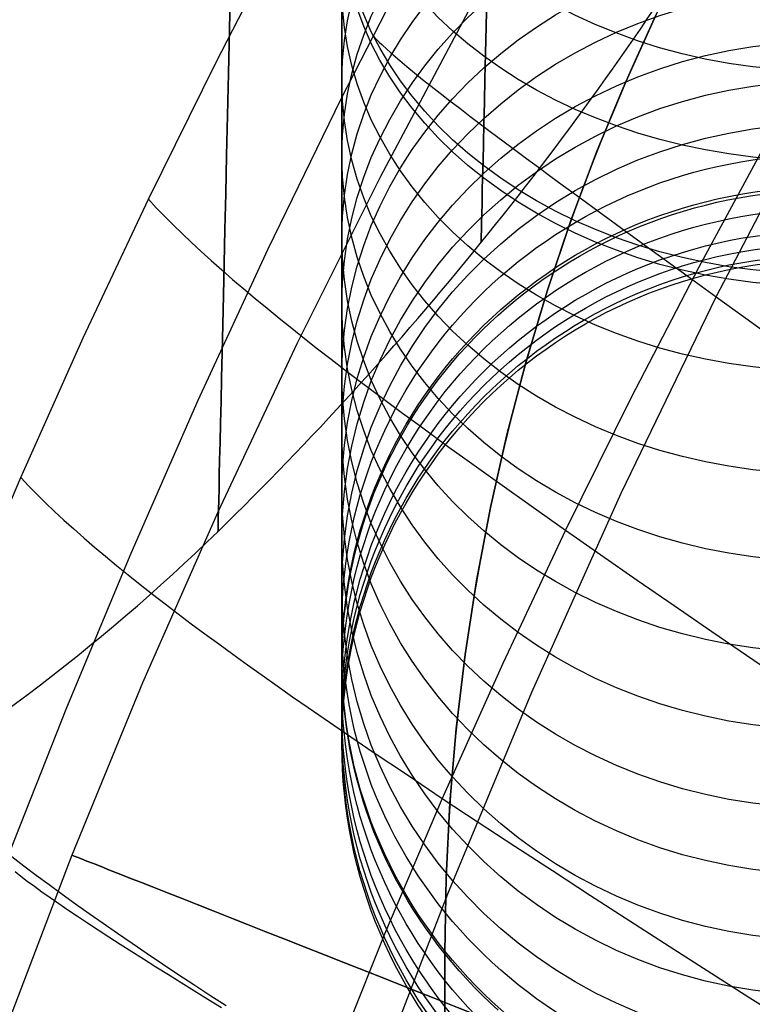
# Model space of a CAD drawing. Extents: x 35624 to 36541, y 4015 to 4839.
# Tile 39 of 150: x 35784 to 35805, y 4566 to 4595. Entities that reach past the tile are written whole.
import ezdxf

# ---------------------------------------------------------------- set-up
doc = ezdxf.new("R2010")
doc.units = 0
for name, color, linetype in [('FUSTO_INTERNO', 200, 'CONTINUOUS'), ('GAMBE', 96, 'CONTINUOUS'), ('IGES_LEVEL_1', 4, 'CONTINUOUS'), ('IGES_LEVEL_3', 87, 'CONTINUOUS')]:
    doc.layers.add(name, color=color, linetype=linetype)

msp = doc.modelspace()

# ---------------------------------------------------------------- linework, layer by layer
at = {"layer": 'FUSTO_INTERNO'}
for p, q in [((35801.713, 4592.777, -193.153), (35802.605, 4594.738, -193.153)), ((35801.713, 4592.777, -168.153), (35802.605, 4594.738, -168.153)), ((35802.605, 4594.738, -180.653), (35801.713, 4592.777, -180.653)), ((35800.888, 4590.787, -193.153), (35801.713, 4592.777, -193.153)), ((35800.888, 4590.787, -168.153), (35801.713, 4592.777, -168.153)), ((35801.713, 4592.777, -180.653), (35800.888, 4590.787, -180.653)), ((35800.132, 4588.769, -193.153), (35800.888, 4590.787, -193.153)), ((35800.132, 4588.769, -168.153), (35800.888, 4590.787, -168.153)), ((35800.888, 4590.787, -180.653), (35800.132, 4588.769, -180.653)), ((35799.446, 4586.727, -193.153), (35800.132, 4588.769, -193.153)), ((35799.446, 4586.727, -168.153), (35800.132, 4588.769, -168.153)), ((35800.132, 4588.769, -180.653), (35799.446, 4586.727, -180.653)), ((35798.829, 4584.663, -193.153), (35799.446, 4586.727, -193.153)), ((35798.829, 4584.663, -168.153), (35799.446, 4586.727, -168.153)), ((35799.446, 4586.727, -180.653), (35798.829, 4584.663, -180.653)), ((35798.283, 4582.579, -193.153), (35798.829, 4584.663, -193.153)), ((35798.283, 4582.579, -168.153), (35798.829, 4584.663, -168.153)), ((35798.829, 4584.663, -180.653), (35798.283, 4582.579, -180.653)), ((35797.809, 4580.477, -193.153), (35798.283, 4582.579, -193.153)), ((35797.809, 4580.477, -168.153), (35798.283, 4582.579, -168.153)), ((35798.283, 4582.579, -180.653), (35797.809, 4580.477, -180.653)), ((35797.407, 4578.36, -193.153), (35797.809, 4580.477, -193.153)), ((35797.407, 4578.36, -168.153), (35797.809, 4580.477, -168.153)), ((35797.809, 4580.477, -180.653), (35797.407, 4578.36, -180.653)), ((35797.077, 4576.231, -193.153), (35797.407, 4578.36, -193.153)), ((35797.077, 4576.231, -168.153), (35797.407, 4578.36, -168.153)), ((35797.407, 4578.36, -180.653), (35797.077, 4576.231, -180.653)), ((35796.82, 4574.092, -193.153), (35797.077, 4576.231, -193.153)), ((35796.82, 4574.092, -168.153), (35797.077, 4576.231, -168.153)), ((35797.077, 4576.231, -180.653), (35796.82, 4574.092, -180.653)), ((35796.636, 4571.946, -193.153), (35796.82, 4574.092, -193.153)), ((35796.636, 4571.946, -168.153), (35796.82, 4574.092, -168.153)), ((35796.82, 4574.092, -180.653), (35796.636, 4571.946, -180.653)), ((35796.526, 4569.794, -193.153), (35796.636, 4571.946, -193.153)), ((35796.526, 4569.794, -168.153), (35796.636, 4571.946, -168.153)), ((35796.636, 4571.946, -180.653), (35796.526, 4569.794, -180.653)), ((35796.489, 4567.64, -193.153), (35796.526, 4569.794, -193.153)), ((35796.489, 4567.64, -168.153), (35796.526, 4569.794, -168.153)), ((35796.526, 4569.794, -180.653), (35796.489, 4567.64, -180.653)), ((35796.489, 4253.916, -193.153), (35796.489, 4567.64, -193.153)), ((35796.489, 4253.916, -193.153), (35796.489, 4567.64, -193.153)), ((35796.489, 4253.916, -168.153), (35796.489, 4567.64, -168.153)), ((35796.489, 4567.64, -180.653), (35796.489, 4253.916, -180.653)), ((35796.489, 4567.64, -193.153), (35796.489, 4567.64, -168.153))]:
    msp.add_line(p, q, dxfattribs=at)
msp.add_arc((35859.584, 4567.64, -193.153), 63.095, 135, 180, dxfattribs=at)
at = {"layer": 'GAMBE'}
for p, q in [((35793.515, 4593.512, 17.083), (35793.515, 4595.496, 14.488)), ((35793.515, 4594.897, 141.465), (35793.515, 4593.783, 139.962)), ((35797.159, 4594.805, -380.007), (35794.632, 4590.043, -380.007)), ((35793.515, 4593.783, 139.962), (35793.515, 4592.699, 138.444)), ((35793.515, 4591.609, 19.744), (35793.515, 4593.512, 17.083)), ((35793.515, 4592.699, 138.444), (35793.515, 4591.644, 136.911)), ((35793.515, 4591.644, 136.911), (35793.515, 4590.618, 135.363)), ((35793.515, 4589.789, 22.47), (35793.515, 4591.609, 19.744)), ((35793.515, 4590.618, 135.363), (35793.515, 4589.623, 133.802)), ((35794.632, 4590.043, -380.007), (35792.221, 4585.224, -380.007)), ((35793.515, 4588.056, 25.258), (35793.515, 4589.789, 22.47)), ((35793.515, 4589.623, 133.802), (35793.515, 4587.721, 130.639)), ((35804.34, 4589.293, 97.62), (35804.665, 4589.362, 97.605)), ((35804.665, 4589.362, 97.605), (35804.991, 4589.425, 97.592)), ((35804.991, 4589.425, 97.592), (35805.32, 4589.48, 97.58)), ((35805.32, 4589.48, 97.58), (35805.65, 4589.527, 97.57)), ((35803.38, 4589.039, 97.675), (35803.698, 4589.131, 97.655)), ((35803.698, 4589.131, 97.655), (35804.018, 4589.215, 97.637)), ((35804.018, 4589.215, 97.637), (35804.34, 4589.293, 97.62)), ((35802.445, 4588.721, 97.743), (35802.753, 4588.834, 97.719)), ((35802.753, 4588.834, 97.719), (35803.065, 4588.94, 97.696)), ((35803.065, 4588.94, 97.696), (35803.38, 4589.039, 97.675)), ((35801.837, 4588.475, 97.796), (35802.139, 4588.601, 97.769)), ((35802.139, 4588.601, 97.769), (35802.445, 4588.721, 97.743)), ((35801.243, 4588.201, 97.855), (35801.538, 4588.341, 97.825)), ((35801.538, 4588.341, 97.825), (35801.837, 4588.475, 97.796)), ((35793.515, 4586.41, 28.106), (35793.515, 4588.056, 25.258)), ((35800.663, 4587.901, 97.919), (35800.951, 4588.054, 97.886)), ((35800.951, 4588.054, 97.886), (35801.243, 4588.201, 97.855)), ((35793.515, 4587.721, 130.639), (35793.515, 4585.939, 127.428)), ((35800.101, 4587.576, 97.989), (35800.38, 4587.742, 97.954)), ((35800.38, 4587.742, 97.954), (35800.663, 4587.901, 97.919)), ((35799.555, 4587.226, 98.065), (35799.826, 4587.404, 98.026)), ((35799.826, 4587.404, 98.026), (35800.101, 4587.576, 97.989)), ((35799.289, 4587.043, 98.104), (35799.555, 4587.226, 98.065)), ((35798.771, 4586.658, 98.187), (35799.028, 4586.853, 98.145)), ((35799.028, 4586.853, 98.145), (35799.289, 4587.043, 98.104)), ((35798.52, 4586.457, 98.23), (35798.771, 4586.658, 98.187)), ((35793.515, 4584.855, 31.012), (35793.515, 4586.41, 28.106)), ((35798.032, 4586.039, 98.32), (35798.273, 4586.25, 98.275)), ((35798.273, 4586.25, 98.275), (35798.52, 4586.457, 98.23)), ((35793.515, 4585.939, 127.428), (35793.515, 4584.277, 124.172)), ((35797.796, 4585.822, 98.367), (35798.032, 4586.039, 98.32)), ((35797.565, 4585.6, 98.415), (35797.796, 4585.822, 98.367)), ((35797.12, 4585.141, 98.513), (35797.34, 4585.373, 98.463)), ((35797.34, 4585.373, 98.463), (35797.565, 4585.6, 98.415)), ((35792.221, 4585.224, -380.007), (35789.929, 4580.348, -380.007)), ((35796.906, 4584.904, 98.564), (35797.12, 4585.141, 98.513)), ((35793.515, 4583.392, 33.973), (35793.515, 4584.855, 31.012)), ((35796.698, 4584.663, 98.616), (35796.906, 4584.904, 98.564)), ((35796.496, 4584.418, 98.669), (35796.698, 4584.663, 98.616)), ((35793.515, 4584.277, 124.172), (35793.515, 4582.735, 120.877)), ((35796.3, 4584.168, 98.723), (35796.496, 4584.418, 98.669)), ((35796.11, 4583.914, 98.777), (35796.3, 4584.168, 98.723)), ((35795.926, 4583.656, 98.833), (35796.11, 4583.914, 98.777)), ((35793.515, 4582.022, 36.986), (35793.515, 4583.392, 33.973)), ((35795.577, 4583.128, 98.946), (35795.748, 4583.394, 98.889)), ((35795.748, 4583.394, 98.889), (35795.926, 4583.656, 98.833)), ((35795.412, 4582.859, 99.004), (35795.577, 4583.128, 98.946)), ((35795.253, 4582.586, 99.063), (35795.412, 4582.859, 99.004)), ((35793.515, 4582.735, 120.877), (35793.515, 4581.313, 117.545)), ((35795.102, 4582.309, 99.123), (35795.253, 4582.586, 99.063)), ((35794.956, 4582.03, 99.183), (35795.102, 4582.309, 99.123)), ((35793.515, 4580.749, 40.051), (35793.515, 4582.022, 36.986)), ((35794.818, 4581.748, 99.243), (35794.956, 4582.03, 99.183)), ((35794.686, 4581.462, 99.305), (35794.818, 4581.748, 99.243)), ((35794.56, 4581.174, 99.367), (35794.686, 4581.462, 99.305)), ((35793.515, 4581.313, 117.545), (35793.515, 4580.011, 114.183)), ((35794.442, 4580.883, 99.429), (35794.56, 4581.174, 99.367)), ((35794.331, 4580.59, 99.492), (35794.442, 4580.883, 99.429)), ((35793.515, 4579.573, 43.162), (35793.515, 4580.749, 40.051)), ((35794.226, 4580.295, 99.556), (35794.331, 4580.59, 99.492)), ((35789.929, 4580.348, -380.007), (35787.759, 4575.418, -380.007)), ((35794.129, 4579.997, 99.62), (35794.226, 4580.295, 99.556)), ((35793.515, 4580.011, 114.183), (35793.515, 4578.83, 110.794)), ((35794.039, 4579.697, 99.685), (35794.129, 4579.997, 99.62)), ((35793.955, 4579.396, 99.749), (35794.039, 4579.697, 99.685)), ((35793.515, 4578.497, 46.319), (35793.515, 4579.573, 43.162)), ((35793.879, 4579.092, 99.815), (35793.955, 4579.396, 99.749)), ((35793.515, 4578.83, 110.794), (35793.515, 4577.769, 107.381)), ((35793.81, 4578.788, 99.88), (35793.879, 4579.092, 99.815)), ((35793.748, 4578.481, 99.946), (35793.81, 4578.788, 99.88)), ((35793.515, 4577.522, 49.518), (35793.515, 4578.497, 46.319)), ((35793.694, 4578.174, 100.012), (35793.748, 4578.481, 99.946)), ((35793.646, 4577.865, 100.079), (35793.694, 4578.174, 100.012)), ((35793.515, 4577.769, 107.381), (35793.515, 4576.827, 103.95)), ((35793.606, 4577.556, 100.145), (35793.646, 4577.865, 100.079)), ((35793.515, 4576.649, 52.757), (35793.515, 4577.522, 49.518)), ((35793.573, 4577.246, 100.212), (35793.606, 4577.556, 100.145)), ((35793.548, 4576.935, 100.279), (35793.573, 4577.246, 100.212)), ((35793.529, 4576.624, 100.346), (35793.548, 4576.935, 100.279)), ((35793.515, 4576.827, 103.95), (35793.515, 4576.005, 100.503)), ((35793.515, 4575.882, 56.032), (35793.515, 4576.649, 52.757)), ((35793.518, 4576.312, 100.413), (35793.529, 4576.624, 100.346)), ((35793.515, 4576, 100.48), (35793.518, 4576.312, 100.413)), ((35793.515, 4576.005, 100.503), (35793.515, 4575.302, 97.046)), ((35793.518, 4575.688, 100.547), (35793.515, 4576, 100.48)), ((35793.515, 4575.22, 59.341), (35793.515, 4575.882, 56.032)), ((35787.759, 4575.418, -380.007), (35785.711, 4570.436, -380.007)), ((35793.529, 4575.377, 100.614), (35793.518, 4575.688, 100.547)), ((35793.515, 4575.302, 97.046), (35793.515, 4574.718, 93.582)), ((35793.515, 4574.666, 62.681), (35793.515, 4575.22, 59.341)), ((35793.548, 4575.065, 100.681), (35793.529, 4575.377, 100.614)), ((35793.573, 4574.754, 100.748), (35793.548, 4575.065, 100.681)), ((35793.515, 4574.718, 93.582), (35793.515, 4574.252, 90.114)), ((35793.515, 4574.221, 66.048), (35793.515, 4574.666, 62.681)), ((35793.606, 4574.444, 100.815), (35793.573, 4574.754, 100.748)), ((35793.646, 4574.135, 100.881), (35793.606, 4574.444, 100.815)), ((35793.515, 4574.252, 90.114), (35793.515, 4573.903, 86.646)), ((35793.515, 4573.885, 69.439), (35793.515, 4574.221, 66.048)), ((35793.694, 4573.826, 100.948), (35793.646, 4574.135, 100.881)), ((35793.515, 4573.903, 86.646), (35793.515, 4573.67, 83.183)), ((35793.515, 4573.662, 72.852), (35793.515, 4573.885, 69.439)), ((35793.748, 4573.519, 101.014), (35793.694, 4573.826, 100.948)), ((35793.515, 4573.67, 83.183), (35793.515, 4573.553, 79.727)), ((35793.515, 4573.55, 76.282), (35793.515, 4573.662, 72.852)), ((35793.515, 4573.553, 79.727), (35793.515, 4573.55, 76.282)), ((35793.81, 4573.213, 101.08), (35793.748, 4573.519, 101.014)), ((35793.879, 4572.908, 101.145), (35793.81, 4573.213, 101.08)), ((35793.955, 4572.605, 101.211), (35793.879, 4572.908, 101.145)), ((35794.039, 4572.303, 101.276), (35793.955, 4572.605, 101.211)), ((35794.129, 4572.003, 101.34), (35794.039, 4572.303, 101.276)), ((35794.226, 4571.706, 101.404), (35794.129, 4572.003, 101.34)), ((35794.331, 4571.41, 101.468), (35794.226, 4571.706, 101.404)), ((35794.442, 4571.117, 101.531), (35794.331, 4571.41, 101.468)), ((35794.56, 4570.826, 101.593), (35794.442, 4571.117, 101.531)), ((35794.686, 4570.538, 101.655), (35794.56, 4570.826, 101.593)), ((35785.711, 4570.436, -380.007), (35783.564, 4564.793, -380.007)), ((35794.818, 4570.253, 101.717), (35794.686, 4570.538, 101.655)), ((35794.956, 4569.97, 101.777), (35794.818, 4570.253, 101.717)), ((35795.102, 4569.691, 101.838), (35794.956, 4569.97, 101.777)), ((35795.253, 4569.415, 101.897), (35795.102, 4569.691, 101.838)), ((35795.412, 4569.142, 101.956), (35795.253, 4569.415, 101.897)), ((35795.577, 4568.872, 102.014), (35795.412, 4569.142, 101.956)), ((35795.748, 4568.606, 102.071), (35795.577, 4568.872, 102.014)), ((35795.926, 4568.344, 102.127), (35795.748, 4568.606, 102.071)), ((35796.11, 4568.086, 102.183), (35795.926, 4568.344, 102.127)), ((35796.3, 4567.832, 102.237), (35796.11, 4568.086, 102.183)), ((35796.496, 4567.582, 102.291), (35796.3, 4567.832, 102.237)), ((35796.698, 4567.337, 102.344), (35796.496, 4567.582, 102.291)), ((35796.906, 4567.096, 102.396), (35796.698, 4567.337, 102.344)), ((35797.12, 4566.859, 102.447), (35796.906, 4567.096, 102.396)), ((35797.34, 4566.627, 102.497), (35797.12, 4566.859, 102.447)), ((35797.565, 4566.4, 102.546), (35797.34, 4566.627, 102.497)), ((35797.796, 4566.178, 102.593), (35797.565, 4566.4, 102.546)), ((35798.032, 4565.962, 102.64), (35797.796, 4566.178, 102.593))]:
    msp.add_line(p, q, dxfattribs=at)
at = {"layer": 'GAMBE', "extrusion": (-6.28165e-14, -0.602147, 0.798385)}
msp.add_circle((35807.516, 3678.352, -2769.321), 14.029, dxfattribs=at)
at = {"layer": 'GAMBE', "extrusion": (1.41704e-13, 0.673816, 0.738899)}
msp.add_circle((-35807.516, -3299.611, 3209.697), 14, dxfattribs=at)
at = {"layer": 'GAMBE', "extrusion": (1.68201e-13, -0.647059, 0.76244)}
msp.add_circle((35807.516, 3513.312, -2966.039), 14, dxfattribs=at)
at = {"layer": 'GAMBE', "extrusion": (-2.89213e-10, -0.643941, 0.765075)}
msp.add_circle((35807.517, 3525.186, -2951.407), 14.002, dxfattribs=at)
at = {"layer": 'GAMBE', "extrusion": (5.90524e-14, 0.612469, 0.790495)}
msp.add_circle((-35807.516, -3545.733, 2926.835), 14, dxfattribs=at)
at = {"layer": 'GAMBE', "extrusion": (1.08606e-13, -0.583781, 0.811911)}
msp.add_circle((35807.516, 3739.722, -2666.212), 14, dxfattribs=at)
at = {"layer": 'GAMBE', "extrusion": (1.48265e-13, 0.546983, 0.837144)}
msp.add_circle((-35807.516, -3769.046, 2624.225), 14, dxfattribs=at)
at = {"layer": 'GAMBE', "extrusion": (-1.50294e-13, -0.516926, 0.85603)}
msp.add_circle((35807.516, 3940.82, -2350.075), 14, dxfattribs=at)
at = {"layer": 'GAMBE', "extrusion": (1.98653e-14, 0.477994, 0.878363)}
msp.add_circle((-35807.516, -3967.238, 2304.805), 14, dxfattribs=at)
at = {"layer": 'GAMBE', "extrusion": (-3.30965e-14, -0.446848, 0.89461)}
msp.add_circle((35807.516, 4115.761, -2019.298), 14, dxfattribs=at)
at = {"layer": 'GAMBE', "extrusion": (7.09786e-14, 0.406109, 0.913825)}
msp.add_circle((-35807.516, -4138.727, 1971.393), 14, dxfattribs=at)
at = {"layer": 'GAMBE', "extrusion": (3.43653e-14, -0.373905, 0.927467)}
msp.add_circle((35807.516, 4263.711, -1675.572), 14, dxfattribs=at)
at = {"layer": 'GAMBE', "extrusion": (5.93784e-14, 0.331715, 0.94338)}
msp.add_circle((-35807.516, -4282.79, 1625.783), 14, dxfattribs=at)
at = {"layer": 'GAMBE', "extrusion": (-1.66752e-15, -0.298554, 0.954393)}
msp.add_circle((35807.516, 4383.731, -1321.048), 14, dxfattribs=at)
at = {"layer": 'GAMBE', "extrusion": (9.68976e-14, 0.255192, 0.96689)}
msp.add_circle((-35807.516, -4398.75, 1269.741), 14, dxfattribs=at)
at = {"layer": 'GAMBE', "extrusion": (1.06576e-14, -0.221294, 0.975207)}
msp.add_circle((35807.516, 4475.018, -958.082), 14, dxfattribs=at)
at = {"layer": 'GAMBE', "extrusion": (5.4557e-15, 0.177043, 0.984203)}
msp.add_circle((-35807.516, -4485.85, 905.602), 14, dxfattribs=at)
at = {"layer": 'GAMBE', "extrusion": (2.05902e-14, -0.142503, 0.989794)}
msp.add_circle((35807.516, 4537.062, -588.441), 14, dxfattribs=at)
at = {"layer": 'GAMBE', "extrusion": (2.59734e-14, 0.097786, 0.995208)}
msp.add_circle((-35807.516, -4543.533, 535.788), 14, dxfattribs=at)
at = {"layer": 'GAMBE', "extrusion": (-8.15815e-14, -0.062569, 0.998041)}
msp.add_circle((35807.516, 4569.361, -213.951), 14, dxfattribs=at)
at = {"layer": 'GAMBE', "extrusion": (5.65054e-15, 0.017782, 0.999842)}
msp.add_circle((-35807.516, -4571.483, 161.983), 14, dxfattribs=at)
at = {"layer": 'GAMBE', "extrusion": (0.367218, 0.930135, -2.06891e-07)}
msp.add_circle((-31622.193, -380.007, 17392.284), 15.002, dxfattribs=at)
at = {"layer": 'GAMBE', "extrusion": (1, -3.06281e-06, 9.23987e-07)}
msp.add_arc((4677.058, 78.399, 35793.501), 103.332, 286.33919, 220.0859, dxfattribs=at)
at = {"layer": 'IGES_LEVEL_1'}
for p, q in [((35789.88, 4593.34, -137), (35791.906, 4597.262, -137)), ((35793.497, 4592.283, -297.202), (35795.69, 4596.567, -297.202)), ((35794.414, 4594.101, -297.202), (35794.47, 4594.042, -297.519)), ((35794.47, 4594.042, -297.519), (35794.531, 4593.98, -297.835)), ((35794.531, 4593.98, -297.835), (35794.596, 4593.915, -298.148)), ((35794.596, 4593.915, -298.148), (35794.667, 4593.848, -298.46)), ((35794.667, 4593.848, -298.46), (35794.822, 4593.704, -299.077)), ((35794.822, 4593.704, -299.077), (35794.995, 4593.551, -299.686)), ((35787.925, 4589.38, -137), (35789.88, 4593.34, -137)), ((35794.995, 4593.551, -299.686), (35795.185, 4593.388, -300.287)), ((35795.185, 4593.388, -300.287), (35795.391, 4593.215, -300.881)), ((35795.391, 4593.215, -300.881), (35795.612, 4593.034, -301.466)), ((35804.321, 4586.566, -313.427), (35807.739, 4593.116, -313.428)), ((35795.612, 4593.034, -301.466), (35795.847, 4592.845, -302.044)), ((35795.847, 4592.845, -302.044), (35796.096, 4592.647, -302.613)), ((35796.096, 4592.647, -302.613), (35796.358, 4592.442, -303.175)), ((35791.388, 4587.953, -297.202), (35793.497, 4592.283, -297.202)), ((35796.358, 4592.442, -303.175), (35796.632, 4592.229, -303.729)), ((35796.632, 4592.229, -303.729), (35796.918, 4592.009, -304.274)), ((35796.918, 4592.009, -304.274), (35797.214, 4591.783, -304.812)), ((35797.214, 4591.783, -304.812), (35797.521, 4591.551, -305.342)), ((35797.521, 4591.551, -305.342), (35797.838, 4591.312, -305.864)), ((35797.838, 4591.312, -305.864), (35798.164, 4591.068, -306.377)), ((35798.164, 4591.068, -306.377), (35798.5, 4590.818, -306.882)), ((35805.849, 4591.154, -115.132), (35803.822, 4587.417, -115.143)), ((35798.5, 4590.818, -306.882), (35798.843, 4590.563, -307.379)), ((35798.843, 4590.563, -307.379), (35799.194, 4590.304, -307.868)), ((35799.194, 4590.304, -307.868), (35799.553, 4590.039, -308.348)), ((35799.553, 4590.039, -308.348), (35799.919, 4589.77, -308.82)), ((35799.919, 4589.77, -308.82), (35800.292, 4589.497, -309.283)), ((35786.043, 4585.38, -137), (35787.925, 4589.38, -137)), ((35787.925, 4589.38, -137), (35788.152, 4589.138, -135.964)), ((35800.292, 4589.497, -309.283), (35801.056, 4588.938, -310.184)), ((35788.152, 4589.138, -135.964), (35788.39, 4588.892, -134.96)), ((35788.39, 4588.892, -134.96), (35788.639, 4588.643, -133.987)), ((35801.056, 4588.938, -310.184), (35801.843, 4588.365, -311.049)), ((35788.639, 4588.643, -133.987), (35788.899, 4588.39, -133.044)), ((35788.899, 4588.39, -133.044), (35789.17, 4588.133, -132.13)), ((35801.843, 4588.365, -311.049), (35802.651, 4587.777, -311.879)), ((35789.17, 4588.133, -132.13), (35789.451, 4587.873, -131.243)), ((35789.365, 4583.579, -297.202), (35791.388, 4587.953, -297.202)), ((35789.451, 4587.873, -131.243), (35789.743, 4587.609, -130.383)), ((35802.651, 4587.777, -311.879), (35803.478, 4587.178, -312.672)), ((35789.743, 4587.609, -130.383), (35790.045, 4587.341, -129.55)), ((35803.822, 4587.417, -115.143), (35801.864, 4583.641, -115.153)), ((35790.045, 4587.341, -129.55), (35790.357, 4587.069, -128.741)), ((35790.357, 4587.069, -128.741), (35790.68, 4586.794, -127.956)), ((35803.478, 4587.178, -312.672), (35804.321, 4586.566, -313.427)), ((35790.68, 4586.794, -127.956), (35791.012, 4586.515, -127.195)), ((35791.012, 4586.515, -127.195), (35791.353, 4586.232, -126.456)), ((35801.582, 4580.895, -313.426), (35804.321, 4586.566, -313.427)), ((35804.321, 4586.566, -313.427), (35805.18, 4585.945, -314.144)), ((35791.353, 4586.232, -126.456), (35791.705, 4585.946, -125.738)), ((35791.705, 4585.946, -125.738), (35792.065, 4585.656, -125.041)), ((35805.18, 4585.945, -314.144), (35806.053, 4585.314, -314.821)), ((35792.065, 4585.656, -125.041), (35792.435, 4585.362, -124.364)), ((35784.238, 4581.346, -137), (35786.043, 4585.38, -137)), ((35792.435, 4585.362, -124.364), (35792.814, 4585.065, -123.706)), ((35792.814, 4585.065, -123.706), (35793.202, 4584.764, -123.066)), ((35793.202, 4584.764, -123.066), (35793.598, 4584.459, -122.443)), ((35793.598, 4584.459, -122.443), (35794.003, 4584.151, -121.837)), ((35794.003, 4584.151, -121.837), (35794.417, 4583.839, -121.247)), ((35794.417, 4583.839, -121.247), (35794.839, 4583.524, -120.672)), ((35787.426, 4579.163, -297.202), (35789.365, 4583.579, -297.202)), ((35794.839, 4583.524, -120.672), (35795.269, 4583.205, -120.112)), ((35801.864, 4583.641, -115.153), (35799.976, 4579.826, -115.164)), ((35795.269, 4583.205, -120.112), (35795.706, 4582.882, -119.565)), ((35795.706, 4582.882, -119.565), (35796.152, 4582.556, -119.032)), ((35796.152, 4582.556, -119.032), (35796.605, 4582.226, -118.511)), ((35796.605, 4582.226, -118.511), (35797.066, 4581.893, -118.002)), ((35797.066, 4581.893, -118.002), (35798.009, 4581.217, -117.017)), ((35782.509, 4577.274, -137), (35784.238, 4581.346, -137)), ((35784.238, 4581.346, -137), (35784.465, 4581.105, -135.966)), ((35784.465, 4581.105, -135.966), (35784.704, 4580.862, -134.964)), ((35798.009, 4581.217, -117.017), (35798.979, 4580.528, -116.073)), ((35784.704, 4580.862, -134.964), (35784.954, 4580.616, -133.993)), ((35798.999, 4575.144, -313.424), (35801.582, 4580.895, -313.426)), ((35784.954, 4580.616, -133.993), (35785.216, 4580.367, -133.052)), ((35785.216, 4580.367, -133.052), (35785.488, 4580.114, -132.139)), ((35798.979, 4580.528, -116.073), (35799.976, 4579.826, -115.164)), ((35785.488, 4580.114, -132.139), (35785.771, 4579.859, -131.254)), ((35785.771, 4579.859, -131.254), (35786.065, 4579.6, -130.396)), ((35799.976, 4579.826, -115.164), (35798.159, 4575.971, -115.176)), ((35799.976, 4579.826, -115.164), (35800.998, 4579.112, -114.288)), ((35786.065, 4579.6, -130.396), (35786.37, 4579.338, -129.563)), ((35785.571, 4574.707, -297.202), (35787.426, 4579.163, -297.202)), ((35786.37, 4579.338, -129.563), (35786.684, 4579.072, -128.756)), ((35800.998, 4579.112, -114.288), (35802.044, 4578.385, -113.439)), ((35786.684, 4579.072, -128.756), (35787.009, 4578.804, -127.972)), ((35787.009, 4578.804, -127.972), (35787.344, 4578.532, -127.212)), ((35787.344, 4578.532, -127.212), (35787.689, 4578.257, -126.474)), ((35787.689, 4578.257, -126.474), (35788.044, 4577.978, -125.757)), ((35802.044, 4578.385, -113.439), (35803.112, 4577.647, -112.615)), ((35788.044, 4577.978, -125.757), (35788.408, 4577.697, -125.061)), ((35788.408, 4577.697, -125.061), (35788.782, 4577.412, -124.384)), ((35788.782, 4577.412, -124.384), (35789.165, 4577.124, -123.727)), ((35803.112, 4577.647, -112.615), (35804.201, 4576.898, -111.812)), ((35789.165, 4577.124, -123.727), (35789.557, 4576.832, -123.087)), ((35789.557, 4576.832, -123.087), (35789.958, 4576.538, -122.465)), ((35804.201, 4576.898, -111.812), (35806.436, 4575.37, -110.257)), ((35789.958, 4576.538, -122.465), (35790.368, 4576.24, -121.859)), ((35790.368, 4576.24, -121.859), (35790.786, 4575.939, -121.27)), ((35790.786, 4575.939, -121.27), (35791.213, 4575.634, -120.695)), ((35798.159, 4575.971, -115.176), (35796.416, 4572.08, -115.187)), ((35791.213, 4575.634, -120.695), (35791.648, 4575.327, -120.135)), ((35791.648, 4575.327, -120.135), (35792.091, 4575.016, -119.589)), ((35796.572, 4569.322, -313.423), (35798.999, 4575.144, -313.424)), ((35792.091, 4575.016, -119.589), (35792.542, 4574.702, -119.055)), ((35783.802, 4570.215, -297.202), (35785.571, 4574.707, -297.202)), ((35792.542, 4574.702, -119.055), (35793.001, 4574.385, -118.535)), ((35793.001, 4574.385, -118.535), (35793.468, 4574.065, -118.026)), ((35793.468, 4574.065, -118.026), (35794.423, 4573.415, -117.041)), ((35794.423, 4573.415, -117.041), (35795.406, 4572.754, -116.096)), ((35795.406, 4572.754, -116.096), (35796.416, 4572.08, -115.187)), ((35796.416, 4572.08, -115.187), (35794.749, 4568.155, -115.199)), ((35796.416, 4572.08, -115.187), (35797.452, 4571.395, -114.31)), ((35797.452, 4571.395, -114.31), (35798.512, 4570.7, -113.46)), ((35798.512, 4570.7, -113.46), (35799.595, 4569.993, -112.635)), ((35783.984, 4570.403, -127.23), (35784.332, 4570.135, -126.493)), ((35784.332, 4570.135, -126.493), (35784.69, 4569.865, -125.777)), ((35784.078, 4569.97, -298.458), (35784.245, 4569.835, -299.075)), ((35784.245, 4569.835, -299.075), (35784.43, 4569.691, -299.683)), ((35784.69, 4569.865, -125.777), (35785.058, 4569.592, -125.081)), ((35799.595, 4569.993, -112.635), (35800.699, 4569.277, -111.83)), ((35784.43, 4569.691, -299.683), (35784.633, 4569.539, -300.284)), ((35784.633, 4569.539, -300.284), (35784.853, 4569.38, -300.877)), ((35785.058, 4569.592, -125.081), (35785.435, 4569.316, -124.406)), ((35784.853, 4569.38, -300.877), (35785.088, 4569.214, -301.462)), ((35785.088, 4569.214, -301.462), (35785.338, 4569.04, -302.039)), ((35785.435, 4569.316, -124.406), (35785.822, 4569.037, -123.749)), ((35794.3, 4563.434, -313.422), (35796.572, 4569.322, -313.423)), ((35800.699, 4569.277, -111.83), (35802.965, 4567.815, -110.273)), ((35785.338, 4569.04, -302.039), (35785.602, 4568.86, -302.608)), ((35785.822, 4569.037, -123.749), (35786.218, 4568.755, -123.11)), ((35785.602, 4568.86, -302.608), (35785.879, 4568.674, -303.17)), ((35785.879, 4568.674, -303.17), (35786.17, 4568.482, -303.723)), ((35786.218, 4568.755, -123.11), (35786.623, 4568.471, -122.488)), ((35786.17, 4568.482, -303.723), (35786.472, 4568.284, -304.269)), ((35786.623, 4568.471, -122.488), (35787.038, 4568.184, -121.883)), ((35786.472, 4568.284, -304.269), (35786.786, 4568.081, -304.807)), ((35786.786, 4568.081, -304.807), (35787.11, 4567.872, -305.336)), ((35787.038, 4568.184, -121.883), (35787.461, 4567.893, -121.294)), ((35794.749, 4568.155, -115.199), (35793.158, 4564.193, -115.21)), ((35787.11, 4567.872, -305.336), (35787.445, 4567.658, -305.858)), ((35787.461, 4567.893, -121.294), (35787.892, 4567.6, -120.719)), ((35802.965, 4567.815, -110.273), (35805.299, 4566.319, -108.767)), ((35787.445, 4567.658, -305.858), (35787.79, 4567.44, -306.371)), ((35787.892, 4567.6, -120.719), (35788.332, 4567.304, -120.159)), ((35787.79, 4567.44, -306.371), (35788.144, 4567.217, -306.877)), ((35788.144, 4567.217, -306.877), (35788.507, 4566.989, -307.374)), ((35788.332, 4567.304, -120.159), (35788.781, 4567.006, -119.613)), ((35788.507, 4566.989, -307.374), (35788.878, 4566.758, -307.862)), ((35788.781, 4567.006, -119.613), (35789.237, 4566.704, -119.08)), ((35788.878, 4566.758, -307.862), (35789.257, 4566.522, -308.343)), ((35789.237, 4566.704, -119.08), (35789.701, 4566.4, -118.559)), ((35789.257, 4566.522, -308.343), (35789.644, 4566.282, -308.815)), ((35789.701, 4566.4, -118.559), (35790.173, 4566.093, -118.05)), ((35805.299, 4566.319, -108.767), (35810.123, 4563.246, -105.849)), ((35789.644, 4566.282, -308.815), (35790.038, 4566.039, -309.278))]:
    msp.add_line(p, q, dxfattribs=at)
at = {"layer": 'IGES_LEVEL_3'}
for p, q in [((35790.301, 4595.627, 130.652), (35790.271, 4594.294, 128.574)), ((35790.271, 4594.294, 27.379), (35790.301, 4595.627, 25.301)), ((35797.7, 4595.218, 43.496), (35797.681, 4594.377, 45.526)), ((35797.681, 4594.377, 110.428), (35797.7, 4595.218, 112.458)), ((35790.271, 4594.294, 128.574), (35790.241, 4593.018, 126.47)), ((35790.241, 4593.018, 29.484), (35790.271, 4594.294, 27.379)), ((35797.681, 4594.377, 45.526), (35797.663, 4593.592, 47.565)), ((35797.663, 4593.592, 108.389), (35797.681, 4594.377, 110.428)), ((35797.663, 4593.592, 47.565), (35797.646, 4592.861, 49.612)), ((35797.646, 4592.861, 106.342), (35797.663, 4593.592, 108.389)), ((35790.241, 4593.018, 126.47), (35790.213, 4591.801, 124.341)), ((35790.213, 4591.801, 31.613), (35790.241, 4593.018, 29.484)), ((35797.646, 4592.861, 49.612), (35797.631, 4592.186, 51.664)), ((35797.631, 4592.186, 104.29), (35797.646, 4592.861, 106.342)), ((35797.631, 4592.186, 51.664), (35797.616, 4591.564, 53.719)), ((35797.616, 4591.564, 102.235), (35797.631, 4592.186, 104.29)), ((35790.213, 4591.801, 124.341), (35790.187, 4590.644, 122.189)), ((35790.187, 4590.644, 33.764), (35790.213, 4591.801, 31.613)), ((35797.616, 4591.564, 53.719), (35797.603, 4590.997, 55.776)), ((35797.603, 4590.997, 100.178), (35797.616, 4591.564, 102.235)), ((35797.603, 4590.997, 55.776), (35797.591, 4590.484, 57.832)), ((35797.591, 4590.484, 98.122), (35797.603, 4590.997, 100.178)), ((35790.187, 4590.644, 122.189), (35790.162, 4589.545, 120.018)), ((35790.162, 4589.545, 35.935), (35790.187, 4590.644, 33.764)), ((35797.591, 4590.484, 57.832), (35797.581, 4590.023, 59.886)), ((35797.581, 4590.023, 96.068), (35797.591, 4590.484, 98.122)), ((35797.581, 4590.023, 59.886), (35797.571, 4589.615, 61.935)), ((35797.571, 4589.615, 94.019), (35797.581, 4590.023, 96.068)), ((35790.162, 4589.545, 120.018), (35790.138, 4588.507, 117.83)), ((35790.138, 4588.507, 38.124), (35790.162, 4589.545, 35.935)), ((35797.571, 4589.615, 61.935), (35797.563, 4589.259, 63.978)), ((35797.563, 4589.259, 91.975), (35797.571, 4589.615, 94.019)), ((35797.563, 4589.259, 63.978), (35797.556, 4588.953, 66.014)), ((35797.556, 4588.953, 89.94), (35797.563, 4589.259, 91.975)), ((35797.556, 4588.953, 66.014), (35797.55, 4588.697, 68.04)), ((35797.55, 4588.697, 87.913), (35797.556, 4588.953, 89.94)), ((35790.138, 4588.507, 117.83), (35790.115, 4587.529, 115.626)), ((35790.115, 4587.529, 40.327), (35790.138, 4588.507, 38.124)), ((35797.55, 4588.697, 68.04), (35797.546, 4588.49, 70.055)), ((35797.546, 4588.49, 85.898), (35797.55, 4588.697, 87.913)), ((35797.539, 4588.218, 74.047), (35797.538, 4588.152, 76.02)), ((35797.538, 4588.152, 79.934), (35797.539, 4588.218, 81.907)), ((35797.542, 4588.33, 72.058), (35797.539, 4588.218, 74.047)), ((35797.539, 4588.218, 81.907), (35797.542, 4588.33, 83.896)), ((35797.546, 4588.49, 70.055), (35797.542, 4588.33, 72.058)), ((35797.542, 4588.33, 83.896), (35797.546, 4588.49, 85.898)), ((35797.538, 4588.152, 76.02), (35797.537, 4588.13, 77.977)), ((35797.537, 4588.13, 77.977), (35797.538, 4588.152, 79.934)), ((35790.115, 4587.529, 115.626), (35790.094, 4586.611, 113.41)), ((35790.094, 4586.611, 42.543), (35790.115, 4587.529, 40.327)), ((35790.094, 4586.611, 113.41), (35790.074, 4585.753, 111.184)), ((35790.074, 4585.753, 44.77), (35790.094, 4586.611, 42.543)), ((35790.074, 4585.753, 111.184), (35790.056, 4584.956, 108.949)), ((35790.056, 4584.956, 47.005), (35790.074, 4585.753, 44.77)), ((35790.056, 4584.956, 108.949), (35790.039, 4584.218, 106.708)), ((35790.039, 4584.218, 49.245), (35790.056, 4584.956, 47.005)), ((35790.039, 4584.218, 106.708), (35790.024, 4583.54, 104.464)), ((35790.024, 4583.54, 51.49), (35790.039, 4584.218, 49.245)), ((35790.024, 4583.54, 104.464), (35790.009, 4582.92, 102.218)), ((35790.009, 4582.92, 53.735), (35790.024, 4583.54, 51.49)), ((35790.009, 4582.92, 102.218), (35789.997, 4582.36, 99.973)), ((35789.997, 4582.36, 55.98), (35790.009, 4582.92, 53.735)), ((35789.997, 4582.36, 99.973), (35789.985, 4581.857, 97.731)), ((35789.985, 4581.857, 58.223), (35789.997, 4582.36, 55.98)), ((35789.985, 4581.857, 97.731), (35789.975, 4581.411, 95.493)), ((35789.975, 4581.411, 60.461), (35789.985, 4581.857, 58.223)), ((35789.975, 4581.411, 95.493), (35789.966, 4581.022, 93.262)), ((35789.966, 4581.022, 62.692), (35789.975, 4581.411, 60.461)), ((35789.966, 4581.022, 93.262), (35789.958, 4580.688, 91.039)), ((35789.958, 4580.688, 64.914), (35789.966, 4581.022, 62.692)), ((35789.958, 4580.688, 91.039), (35789.952, 4580.408, 88.827)), ((35789.952, 4580.408, 67.127), (35789.958, 4580.688, 64.914)), ((35789.952, 4580.408, 88.827), (35789.946, 4580.182, 86.626)), ((35789.946, 4580.182, 69.327), (35789.952, 4580.408, 67.127)), ((35789.942, 4580.008, 84.44), (35789.94, 4579.886, 82.268)), ((35789.94, 4579.886, 73.685), (35789.942, 4580.008, 71.514)), ((35789.946, 4580.182, 86.626), (35789.942, 4580.008, 84.44)), ((35789.942, 4580.008, 71.514), (35789.946, 4580.182, 69.327)), ((35789.938, 4579.813, 80.113), (35789.937, 4579.789, 77.977)), ((35789.937, 4579.789, 77.977), (35789.938, 4579.813, 75.84)), ((35789.94, 4579.886, 82.268), (35789.938, 4579.813, 80.113)), ((35789.938, 4579.813, 75.84), (35789.94, 4579.886, 73.685))]:
    msp.add_line(p, q, dxfattribs=at)
for centre, radius, start, end in [((35722.456, 4648.911, 77.977), 96.6, 314.31179, 327.66046), ((35750.45, 4620.317, 77.977), 56.584, 285.0422, 314.2553)]:
    msp.add_arc(centre, radius, start, end, dxfattribs=at)

doc.saveas('drawing.dxf')
